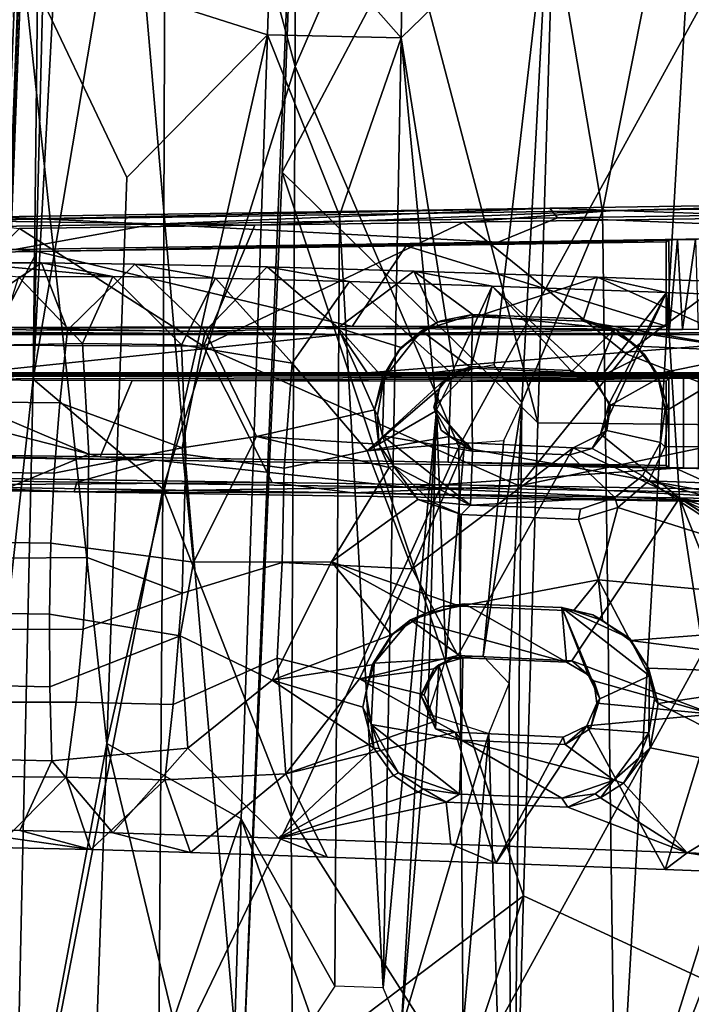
# Model space of a CAD drawing. Header units: millimetres. Extents: x -340 to 319, y -456 to 358.
# Tile 20 of 88: x -242 to -171, y -68 to 35. Entities that reach past the tile are written whole.
import ezdxf

# ---------------------------------------------------------------- set-up
doc = ezdxf.new("R2010")
doc.units = ezdxf.units.MM
doc.layers.add('Layer 01', color=7, linetype='Continuous', true_color=0x000000)

msp = doc.modelspace()

# ---------------------------------------------------------------- linework, layer by layer
at = {"layer": 'Layer 01'}
for points in [[(-238.061, 146.188, 450.223), (-241.882, 41.782, 448.369), (-245.604, -50.416, 462.064)], [(-248.192, -114.359, 466.107), (-238.171, 144.646, 450.591), (-218.765, -79.376, 468.345)], [(-246.589, -56.102, 491.058), (-238.171, 144.646, 450.591), (-248.192, -114.359, 466.107)], [(-238.171, 144.646, 450.591), (-246.589, -56.102, 491.058), (-239.152, 134.122, 478.11)], [(-218.765, -79.376, 468.345), (-238.171, 144.646, 450.591), (-212.163, 82.088, 458.7)], [(-240.678, -2.66, 490.619), (-226.684, 80.344, 490.347), (-233.151, 139.527, 482.22)], [(-240.678, -2.66, 490.619), (-233.151, 139.527, 482.22), (-237.135, 138.083, 479.407)], [(-239.152, 134.122, 478.11), (-240.678, -2.66, 490.619), (-237.135, 138.083, 479.407)], [(-240.678, -2.66, 490.619), (-239.152, 134.122, 478.11), (-246.589, -56.102, 491.058)], [(-200.816, 96.91, 432.541), (-201.976, 33.218, 436.208), (-215.591, 48.643, 438.28)], [(-201.976, 33.218, 436.208), (-200.816, 96.91, 432.541), (-186.435, 48.298, 433.636)], [(-213.072, 95.446, 492.051), (-226.684, 80.344, 490.347), (-213.13, 30.192, 496.676)], [(-193.494, 75.426, 493.925), (-213.072, 95.446, 492.051), (-213.13, 30.192, 496.676)], [(-218.765, -79.376, 468.345), (-212.163, 82.088, 458.7), (-214.491, 19.082, 462.506)], [(-201.17, 44.301, 460.404), (-214.491, 19.082, 462.506), (-212.163, 82.088, 458.7)], [(-226.684, 80.344, 490.347), (-240.678, -2.66, 490.619), (-227.049, -14.199, 497.554)], [(-213.13, 30.192, 496.676), (-226.684, 80.344, 490.347), (-227.049, -14.199, 497.554)], [(-195.905, -9.796, 499.044), (-158.547, 58.238, 491.921), (-193.494, 75.426, 493.925), (-213.13, 30.192, 496.676)], [(-170.228, 68.124, 432.078), (-180.786, 15.007, 435.25), (-186.435, 48.298, 433.636)], [(-179.362, -90.332, 441.339), (-180.786, 15.007, 435.25), (-170.228, 68.124, 432.078)], [(-179.362, -90.332, 441.339), (-170.228, 68.124, 432.078), (-158.394, -23.42, 437.429)], [(-187.588, -7.255, 461.326), (-201.17, 44.301, 460.404), (-185.562, 59.975, 458.101)], [(-185.562, 59.975, 458.101), (-156.573, 42.297, 454.808), (-157.449, -7.572, 456.402), (-187.588, -7.255, 461.326)], [(-158.547, 58.238, 491.921), (-195.905, -9.796, 499.044), (-161.702, -15.887, 496.135)], [(-216.036, 33.547, 439.177), (-241.882, 41.782, 448.369), (-215.591, 48.643, 438.28)], [(-201.976, 33.218, 436.208), (-216.036, 33.547, 439.177), (-215.591, 48.643, 438.28)], [(-186.435, 48.298, 433.636), (-192.169, -1.179, 436.861), (-196.36, -1.994, 437.273), (-201.976, 33.218, 436.208)], [(-192.169, -1.179, 436.861), (-186.435, 48.298, 433.636), (-189.281, -5.138, 436.817)], [(-186.435, 48.298, 433.636), (-180.786, 15.007, 435.25), (-189.281, -5.138, 436.817)], [(-214.491, 19.082, 462.506), (-201.17, 44.301, 460.404), (-187.588, -7.255, 461.326)], [(-232.948, -41.005, 448.219), (-248.31, -123.073, 458.14), (-241.882, 41.782, 448.369)], [(-248.31, -123.073, 458.14), (-245.604, -50.416, 462.064), (-241.882, 41.782, 448.369)], [(-241.882, 41.782, 448.369), (-230.819, 18.521, 444.646), (-232.948, -41.005, 448.219)], [(-216.036, 33.547, 439.177), (-230.819, 18.521, 444.646), (-241.882, 41.782, 448.369)], [(-230.819, 18.521, 444.646), (-216.036, 33.547, 439.177), (-232.948, -41.005, 448.219)], [(-232.948, -41.005, 448.219), (-216.036, 33.547, 439.177), (-218.797, -48.932, 444.099)], [(-208.956, -66.499, 442.74), (-218.797, -48.932, 444.099), (-216.036, 33.547, 439.177), (-208.454, 14.522, 438.371)], [(-201.976, 33.218, 436.208), (-208.454, 14.522, 438.371), (-216.036, 33.547, 439.177)], [(-203.862, -66.688, 441.922), (-208.454, 14.522, 438.371), (-201.976, 33.218, 436.208)], [(-198.232, -5.909, 437.791), (-203.862, -66.688, 441.922), (-201.976, 33.218, 436.208)], [(-201.976, 33.218, 436.208), (-196.36, -1.994, 437.273), (-198.232, -5.909, 437.791)], [(-213.13, 30.192, 496.676), (-227.049, -14.199, 497.554), (-213.527, -48.743, 501.5)], [(-195.905, -9.796, 499.044), (-213.13, 30.192, 496.676), (-213.527, -48.743, 501.5)], [(-218.765, -79.376, 468.345), (-214.491, 19.082, 462.506), (-189.105, -57.027, 463.954)], [(-214.491, 19.082, 462.506), (-187.588, -7.255, 461.326), (-189.105, -57.027, 463.954)], [(-100.887, 16.651, 144.588), (-179.502, 15.062, 147.152), (-120.203, 15.989, 160.789)], [(-179.502, 15.062, 147.152), (-100.887, 16.651, 144.588), (-144.867, 15.95, 135.258)], [(-186.339, 15.298, 125.898), (-144.867, 15.95, 135.258), (-143.841, 14.922, 134.454), (-185.523, 14.293, 125.02)], [(-179.502, 15.062, 147.152), (-144.867, 15.95, 135.258), (-186.339, 15.298, 125.898)], [(-179.502, 15.062, 147.152), (-158.832, 14.373, 153.061), (-120.203, 15.989, 160.789)], [(-249.399, 13.997, 129.469), (-186.339, 15.298, 125.898), (-244.461, 14.403, 111.756)], [(-249.399, 13.997, 129.469), (-179.502, 15.062, 147.152), (-186.339, 15.298, 125.898)], [(-249.399, 13.997, 129.469), (-217.368, 13.527, 138.735), (-179.502, 15.062, 147.152)], [(-228.018, 13.629, 114.811), (-244.461, 14.403, 111.756), (-186.339, 15.298, 125.898)], [(-186.339, 15.298, 125.898), (-185.523, 14.293, 125.02), (-228.018, 13.629, 114.811)], [(-179.502, 15.062, 147.152), (-217.368, 13.527, 138.735), (-195.405, 13.837, 144.254)], [(-203.862, -66.688, 441.922), (-208.956, -66.499, 442.74), (-208.454, 14.522, 438.371)], [(-158.832, 14.373, 153.061), (-179.502, 15.062, 147.152), (-195.405, 13.837, 144.254)], [(-180.786, 15.007, 435.25), (-179.362, -90.332, 441.339), (-190.351, -119.508, 443.441), (-189.281, -5.138, 436.817)], [(-143.841, 14.922, 134.454), (-141.26, 12.522, 135.112), (-185.523, 14.293, 125.02)], [(-228.018, 13.629, 114.811), (-268.926, 13.015, 104.343), (-244.461, 14.403, 111.756)], [(-228.018, 13.629, 114.811), (-242.629, 10.948, 111.189), (-268.926, 13.015, 104.343)], [(-217.368, 13.527, 138.735), (-249.399, 13.997, 129.469), (-242.134, 13.157, 132.302)], [(-242.629, 10.948, 111.189), (-228.018, 13.629, 114.811), (-191.761, 11.731, 123.593)], [(-222.766, 0.804, 137.476), (-217.368, 13.527, 138.735), (-242.134, 13.157, 132.302)], [(-228.018, 13.629, 114.811), (-185.523, 14.293, 125.02), (-191.761, 11.731, 123.593)], [(-178.292, -0.002, 148.525), (-195.405, 13.837, 144.254), (-222.766, 0.804, 137.476), (-189.535, -13.908, 145.724)], [(-222.766, 0.804, 137.476), (-195.405, 13.837, 144.254), (-217.368, 13.527, 138.735)], [(-195.405, 13.837, 144.254), (-178.292, -0.002, 148.525), (-158.832, 14.373, 153.061)], [(-191.761, 11.731, 123.593), (-185.523, 14.293, 125.02), (-141.26, 12.522, 135.112)], [(-141.091, -2.458, 157.241), (-158.832, 14.373, 153.061), (-178.292, -0.002, 148.525), (-158.891, -7.511, 153.094)], [(-242.134, 13.157, 132.302), (-254.195, 0.93, 129.187), (-222.766, 0.804, 137.476)], [(-141.26, 12.522, 135.112), (-172.873, 11.997, 129.535), (-191.761, 11.731, 123.593)], [(-141.26, 12.522, 135.112), (-170.988, 12.003, 129.889), (-172.873, 11.997, 129.535)], [(-191.761, 11.731, 123.593), (-240.274, 10.743, 125.599), (-242.629, 10.948, 111.189)], [(-191.761, 11.731, 123.593), (-172.873, 11.997, 129.535), (-240.274, 10.743, 125.599)], [(-173.792, 11.959, 130.753), (-240.274, 10.743, 125.599), (-172.873, 11.997, 129.535)], [(-173.792, 11.959, 130.753), (-201.434, 11.331, 135.591), (-240.274, 10.743, 125.599)], [(-174.086, 11.752, 142.242), (-201.434, 11.331, 135.591), (-173.792, 11.959, 130.753)], [(-174.088, 2.897, 142.331), (-201.434, 11.331, 135.591), (-174.086, 11.752, 142.242)], [(-173.792, 11.959, 130.753), (-173.723, 2.591, 130.282), (-174.088, 2.897, 142.331), (-174.086, 11.752, 142.242)], [(-173.723, 2.591, 130.282), (-173.792, 11.959, 130.753), (-172.873, 11.997, 129.535)], [(-172.351, 2.553, 129.408), (-173.723, 2.591, 130.282), (-172.873, 11.997, 129.535)], [(-172.873, 11.997, 129.535), (-170.988, 12.003, 129.889), (-172.351, 2.553, 129.408)], [(-170.711, 2.583, 130.948), (-172.351, 2.553, 129.408), (-170.988, 12.003, 129.889)], [(-240.274, 10.743, 125.599), (-265.418, 10.367, 118.823), (-242.629, 10.948, 111.189)], [(-244.435, 2.768, 124.555), (-265.418, 10.367, 118.823), (-240.274, 10.743, 125.599)], [(-240.274, 10.743, 125.599), (-207.127, 2.849, 134.239), (-244.435, 2.768, 124.555)], [(-240.274, 10.743, 125.599), (-201.434, 11.331, 135.591), (-207.127, 2.849, 134.239)], [(-174.088, 2.897, 142.331), (-207.127, 2.849, 134.239), (-201.434, 11.331, 135.591)], [(-232.301, 8.135, 443.118), (-247.992, 9.573, 428.244), (-254.718, 9.469, 430.942), (-242.228, 8.075, 446.885)], [(-247.992, 9.573, 428.244), (-239.799, 9.562, 426.025), (-250.179, 2.568, 427.916)], [(-237.064, 2.491, 424.632), (-250.179, 2.568, 427.916), (-239.799, 9.562, 426.025)], [(-247.992, 9.573, 428.244), (-232.301, 8.135, 443.118), (-239.799, 9.562, 426.025)], [(-237.064, 2.491, 424.632), (-239.799, 9.562, 426.025), (-230.008, 9.435, 424.237)], [(-221.517, 7.96, 441.031), (-230.008, 9.435, 424.237), (-239.799, 9.562, 426.025), (-232.301, 8.135, 443.118)], [(-230.008, 9.435, 424.237), (-222.609, 2.365, 422.552), (-237.064, 2.491, 424.632)], [(-230.008, 9.435, 424.237), (-216.055, 9.136, 422.581), (-222.609, 2.365, 422.552)], [(-216.055, 9.136, 422.581), (-230.008, 9.435, 424.237), (-221.517, 7.96, 441.031), (-207.421, 7.581, 439.535)], [(-216.055, 9.136, 422.581), (-208.589, 2.714, 421.421), (-222.609, 2.365, 422.552)], [(-216.055, 9.136, 422.581), (-200.644, 8.696, 421.489), (-208.589, 2.714, 421.421)], [(-216.055, 9.136, 422.581), (-207.421, 7.581, 439.535), (-192.394, 7.097, 438.594), (-200.644, 8.696, 421.489)], [(-198.127, 3.321, 420.925), (-201.971, 0.639, 420.95), (-208.589, 2.714, 421.421), (-200.644, 8.696, 421.489)], [(-200.644, 8.696, 421.489), (-181.299, 8.066, 420.679), (-194.095, 3.885, 420.779)], [(-198.127, 3.321, 420.925), (-200.644, 8.696, 421.489), (-194.095, 3.885, 420.779)], [(-181.299, 8.066, 420.679), (-200.644, 8.696, 421.489), (-192.394, 7.097, 438.594), (-174.04, 6.447, 437.989)], [(-244.555, 0.886, 450.563), (-235.487, 1.081, 445.478), (-242.228, 8.075, 446.885)], [(-242.228, 8.075, 446.885), (-235.487, 1.081, 445.478), (-232.301, 8.135, 443.118)], [(-232.301, 8.135, 443.118), (-235.487, 1.081, 445.478), (-225.074, 0.948, 442.743)], [(-225.074, 0.948, 442.743), (-221.517, 7.96, 441.031), (-232.301, 8.135, 443.118)], [(-221.517, 7.96, 441.031), (-225.074, 0.948, 442.743), (-213.421, -1.005, 441.178)], [(-207.421, 7.581, 439.535), (-221.517, 7.96, 441.031), (-213.421, -1.005, 441.178)], [(-196.67, -2.07, 439.71), (-207.421, 7.581, 439.535), (-213.421, -1.005, 441.178), (-205.536, -10.226, 441.197)], [(-207.421, 7.581, 439.535), (-196.67, -2.07, 439.71), (-192.394, 7.097, 438.594)], [(-194.095, 3.885, 420.779), (-181.299, 8.066, 420.679), (-182.859, 3.426, 420.383)], [(-182.859, 3.426, 420.383), (-181.299, 8.066, 420.679), (-163.779, 0.213, 419.781)], [(-150.747, 6.957, 420.098), (-163.779, 0.213, 419.781), (-181.299, 8.066, 420.679)], [(-151.296, 5.599, 437.572), (-150.747, 6.957, 420.098), (-181.299, 8.066, 420.679), (-174.04, 6.447, 437.989)], [(-196.67, -2.07, 439.71), (-194.595, -1.357, 439.545), (-192.394, 7.097, 438.594)], [(-194.595, -1.357, 439.545), (-184.126, -1.767, 439.006), (-192.394, 7.097, 438.594)], [(-174.04, 6.447, 437.989), (-192.394, 7.097, 438.594), (-181.392, -2.959, 438.967)], [(-181.392, -2.959, 438.967), (-192.394, 7.097, 438.594), (-184.126, -1.767, 439.006)], [(-181.392, -2.959, 438.967), (-180.115, -5.313, 439.077), (-174.04, 6.447, 437.989)], [(-172.69, -15.193, 439.432), (-174.04, 6.447, 437.989), (-181.002, -8.453, 439.345)], [(-174.04, 6.447, 437.989), (-180.115, -5.313, 439.077), (-181.002, -8.453, 439.345)], [(-155.351, -18.134, 439.106), (-151.296, 5.599, 437.572), (-174.04, 6.447, 437.989), (-172.69, -15.193, 439.432)], [(-198.127, 3.321, 420.925), (-199.845, 2.424, 430.725), (-201.971, 0.639, 420.95)], [(-197.793, 3.456, 427.396), (-194.45, 4.138, 430.61), (-199.845, 2.424, 430.725)], [(-194.56, -1.507, 430.959), (-199.845, 2.424, 430.725), (-194.45, 4.138, 430.61)], [(-199.845, 2.424, 430.725), (-198.127, 3.321, 420.925), (-197.793, 3.456, 427.396)], [(-194.45, 4.138, 430.61), (-197.793, 3.456, 427.396), (-198.127, 3.321, 420.925), (-194.095, 3.885, 420.779)], [(-179.491, 2.617, 430.669), (-184.121, -1.958, 430.946), (-194.56, -1.507, 430.959), (-194.45, 4.138, 430.61)], [(-194.095, 3.885, 420.779), (-182.859, 3.426, 420.383), (-183.048, 3.683, 430.606), (-194.45, 4.138, 430.61)], [(-194.45, 4.138, 430.61), (-183.048, 3.683, 430.606), (-179.491, 2.617, 430.669)], [(-179.491, 2.617, 430.669), (-183.048, 3.683, 430.606), (-182.859, 3.426, 420.383), (-180.206, 2.688, 420.271)], [(-163.779, 0.213, 419.781), (-180.206, 2.688, 420.271), (-182.859, 3.426, 420.383)], [(-208.258, 2.02, 102.176), (-247.082, 2.004, 94.69), (-296.991, 2.2, 93.441), (-292.501, 2.303, 98.118)], [(-208.258, 2.02, 102.176), (-292.501, 2.303, 98.118), (-267.251, 2.395, 106.103)], [(-208.258, 2.02, 102.176), (-267.251, 2.395, 106.103), (-265.713, 2.425, 107.564)], [(-208.258, 2.02, 102.176), (-265.713, 2.425, 107.564), (-244.435, 2.768, 124.555)], [(-237.064, 2.491, 424.632), (-237.902, -5.149, 424.299), (-251.221, -5.031, 427.576), (-250.179, 2.568, 427.916)], [(-244.435, 2.768, 124.555), (-207.127, 2.849, 134.239), (-175.311, 2.552, 128.523)], [(-244.435, 2.768, 124.555), (-175.311, 2.552, 128.523), (-208.258, 2.02, 102.176)], [(-237.902, -5.149, 424.299), (-237.064, 2.491, 424.632), (-222.609, 2.365, 422.552), (-225.02, -9.898, 422.37)], [(-222.609, 2.365, 422.552), (-217.191, -8.695, 421.571), (-225.02, -9.898, 422.37)], [(-217.191, -8.695, 421.571), (-222.609, 2.365, 422.552), (-208.589, 2.714, 421.421), (-204.766, -5.886, 420.842)], [(-204.766, -5.886, 420.842), (-208.589, 2.714, 421.421), (-203.918, -2.457, 420.907)], [(-201.971, 0.639, 420.95), (-203.918, -2.457, 420.907), (-208.589, 2.714, 421.421)], [(-208.258, 2.02, 102.176), (-175.311, 2.552, 128.523), (-80.255, 2.661, 149.536)], [(-154.935, 2.023, 111.739), (-208.258, 2.02, 102.176), (-80.255, 2.661, 149.536)], [(-175.311, 2.552, 128.523), (-207.127, 2.849, 134.239), (-174.088, 2.897, 142.331)], [(-202.326, 0.203, 427.437), (-199.845, 2.424, 430.725), (-203.77, -2.568, 431.023)], [(-194.56, -1.507, 430.959), (-203.77, -2.568, 431.023), (-199.845, 2.424, 430.725)], [(-202.326, 0.203, 427.437), (-201.971, 0.639, 420.95), (-199.845, 2.424, 430.725)], [(-181.681, -2.731, 430.989), (-184.121, -1.958, 430.946), (-179.491, 2.617, 430.669)], [(-176.378, -0.08, 430.819), (-181.681, -2.731, 430.989), (-179.491, 2.617, 430.669)], [(-177.212, 0.795, 420.086), (-179.491, 2.617, 430.669), (-180.206, 2.688, 420.271)], [(-180.206, 2.688, 420.271), (-163.779, 0.213, 419.781), (-177.212, 0.795, 420.086)], [(-179.491, 2.617, 430.669), (-177.212, 0.795, 420.086), (-176.378, -0.08, 430.819)], [(-174.088, 2.897, 142.331), (-173.723, 2.591, 130.282), (-175.311, 2.552, 128.523)], [(-172.351, 2.553, 129.408), (-80.255, 2.661, 149.536), (-175.311, 2.552, 128.523)], [(-172.351, 2.553, 129.408), (-175.311, 2.552, 128.523), (-173.723, 2.591, 130.282)], [(-170.711, 2.583, 130.948), (-80.255, 2.661, 149.536), (-172.351, 2.553, 129.408)], [(-247.09, -2.009, 94.702), (-247.082, 2.004, 94.69), (-208.258, 2.02, 102.176)], [(-205.535, -2.024, 102.678), (-247.09, -2.009, 94.702), (-208.258, 2.02, 102.176)], [(-235.487, 1.081, 445.478), (-244.555, 0.886, 450.563), (-243.816, -6.735, 451.685), (-234.833, -10.572, 447.015)], [(-225.074, 0.948, 442.743), (-235.487, 1.081, 445.478), (-234.833, -10.572, 447.015), (-224.62, -10.601, 444.081)], [(-205.535, -2.024, 102.678), (-208.258, 2.02, 102.176), (-154.935, 2.023, 111.739)], [(-156.16, -2.024, 111.484), (-205.535, -2.024, 102.678), (-154.935, 2.023, 111.739)], [(-254.195, 0.93, 129.187), (-248.7, -13.064, 130.581), (-215.534, -13.539, 139.211), (-222.766, 0.804, 137.476)], [(-213.421, -1.005, 441.178), (-225.074, 0.948, 442.743), (-224.62, -10.601, 444.081), (-214.27, -12.047, 442.415)], [(-189.535, -13.908, 145.724), (-222.766, 0.804, 137.476), (-215.534, -13.539, 139.211)], [(-203.918, -2.457, 420.907), (-201.971, 0.639, 420.95), (-202.326, 0.203, 427.437)], [(-203.77, -2.568, 431.023), (-203.918, -2.457, 420.907), (-202.326, 0.203, 427.437)], [(-176.378, -0.08, 430.819), (-177.212, 0.795, 420.086), (-175.033, -2.112, 419.913)], [(-175.033, -2.112, 419.913), (-177.212, 0.795, 420.086), (-163.779, 0.213, 419.781)], [(-173.832, -5.872, 419.75), (-175.033, -2.112, 419.913), (-163.779, 0.213, 419.781)], [(-155.003, -9.734, 419.439), (-174.206, -9.8, 419.755), (-173.832, -5.872, 419.75), (-163.779, 0.213, 419.781)], [(-214.27, -12.047, 442.415), (-205.536, -10.226, 441.197), (-213.421, -1.005, 441.178)], [(-158.891, -7.511, 153.094), (-178.292, -0.002, 148.525), (-189.535, -13.908, 145.724)], [(-176.378, -0.08, 430.819), (-174.94, -2.606, 430.963), (-179.926, -5.421, 431.141), (-181.681, -2.731, 430.989)], [(-176.378, -0.08, 430.819), (-175.033, -2.112, 419.913), (-174.94, -2.606, 430.963)], [(-82.116, -2.142, 129.192), (-297.972, -2.126, 90.152), (-247.09, -2.009, 94.702)], [(-82.116, -2.142, 129.192), (-247.09, -2.009, 94.702), (-205.535, -2.024, 102.678)], [(-197.968, -3.698, 439.981), (-196.67, -2.07, 439.71), (-205.536, -10.226, 441.197)], [(-156.16, -2.024, 111.484), (-82.116, -2.142, 129.192), (-205.535, -2.024, 102.678)], [(-203.933, -8.623, 431.379), (-203.77, -2.568, 431.023), (-194.56, -1.507, 430.959), (-194.447, -10.236, 431.452)], [(-194.56, -1.507, 430.959), (-198.522, -5.622, 433.434), (-194.447, -10.236, 431.452)], [(-197.745, -3.167, 433.25), (-198.522, -5.622, 433.434), (-194.56, -1.507, 430.959)], [(-197.968, -3.698, 439.981), (-197.745, -3.167, 433.25), (-196.67, -2.07, 439.71)], [(-197.745, -3.167, 433.25), (-194.56, -1.507, 430.959), (-196.67, -2.07, 439.71)], [(-194.56, -1.507, 430.959), (-194.595, -1.357, 439.545), (-196.67, -2.07, 439.71)], [(-184.121, -1.958, 430.946), (-184.126, -1.767, 439.006), (-194.595, -1.357, 439.545), (-194.56, -1.507, 430.959)], [(-184.126, -1.767, 439.006), (-184.121, -1.958, 430.946), (-181.392, -2.959, 438.967)], [(-181.681, -2.731, 430.989), (-181.392, -2.959, 438.967), (-184.121, -1.958, 430.946)], [(-297.972, -2.126, 90.152), (-82.116, -2.142, 129.192), (-296.37, -2.23, 94.434)], [(-292.542, -2.309, 98.154), (-296.37, -2.23, 94.434), (-82.116, -2.142, 129.192)], [(-267.251, -2.399, 106.104), (-292.542, -2.309, 98.154), (-82.116, -2.142, 129.192)], [(-82.116, -2.142, 129.192), (-265.713, -2.429, 107.564), (-267.251, -2.399, 106.104)], [(-82.116, -2.142, 129.192), (-265.416, -2.724, 118.901), (-265.713, -2.429, 107.564)], [(-233.629, -10.846, 127.37), (-265.418, -10.372, 118.823), (-265.416, -2.724, 118.901)], [(-265.416, -2.724, 118.901), (-82.116, -2.142, 129.192), (-230.291, -2.803, 128.276)], [(-265.416, -2.724, 118.901), (-230.291, -2.803, 128.276), (-233.629, -10.846, 127.37)], [(-246.589, -56.102, 491.058), (-242.727, -94.852, 496.851), (-240.678, -2.66, 490.619)], [(-227.049, -14.199, 497.554), (-240.678, -2.66, 490.619), (-242.727, -94.852, 496.851)], [(-233.629, -10.846, 127.37), (-230.291, -2.803, 128.276), (-196.757, -2.872, 136.83), (-197.036, -11.402, 136.66)], [(-82.116, -2.142, 129.192), (-172.251, -2.565, 129.465), (-230.291, -2.803, 128.276)], [(-172.251, -2.565, 129.465), (-196.757, -2.872, 136.83), (-230.291, -2.803, 128.276)], [(-204.766, -5.886, 420.842), (-203.918, -2.457, 420.907), (-203.77, -2.568, 431.023)], [(-203.77, -2.568, 431.023), (-204.473, -6.45, 428.192), (-204.766, -5.886, 420.842)], [(-203.77, -2.568, 431.023), (-203.933, -8.623, 431.379), (-204.473, -6.45, 428.192)], [(-196.757, -2.872, 136.83), (-174.088, -2.897, 142.331), (-174.086, -11.755, 142.242), (-197.036, -11.402, 136.66)], [(-173.789, -2.607, 130.925), (-196.757, -2.872, 136.83), (-172.251, -2.565, 129.465)], [(-174.088, -2.897, 142.331), (-196.757, -2.872, 136.83), (-173.789, -2.607, 130.925)], [(-181.392, -2.959, 438.967), (-181.681, -2.731, 430.989), (-179.926, -5.421, 431.141), (-180.115, -5.313, 439.077)], [(-174.94, -2.606, 430.963), (-174.204, -5.846, 431.15), (-179.926, -5.421, 431.141)], [(-174.94, -2.606, 430.963), (-175.033, -2.112, 419.913), (-173.832, -5.872, 419.75)], [(-174.204, -5.846, 431.15), (-174.94, -2.606, 430.963), (-173.832, -5.872, 419.75)], [(-173.789, -11.959, 130.925), (-174.086, -11.755, 142.242), (-174.088, -2.897, 142.331), (-173.789, -2.607, 130.925)], [(-172.251, -2.565, 129.465), (-172.251, -12.015, 129.465), (-173.789, -11.959, 130.925), (-173.789, -2.607, 130.925)], [(-172.251, -2.565, 129.465), (-82.116, -2.142, 129.192), (-170.713, -2.595, 130.925)], [(-172.251, -12.015, 129.465), (-172.251, -2.565, 129.465), (-170.713, -2.595, 130.925), (-170.713, -12.019, 130.925)], [(-205.536, -10.226, 441.197), (-198.337, -6.037, 440.211), (-197.968, -3.698, 439.981)], [(-197.745, -3.167, 433.25), (-197.968, -3.698, 439.981), (-198.522, -5.622, 433.434)], [(-198.522, -5.622, 433.434), (-197.968, -3.698, 439.981), (-198.337, -6.037, 440.211)], [(-237.902, -5.149, 424.299), (-238.478, -12.564, 424.307), (-251.906, -12.407, 427.581), (-251.221, -5.031, 427.576)], [(-237.902, -5.149, 424.299), (-225.02, -9.898, 422.37), (-238.478, -12.564, 424.307)], [(-189.281, -5.138, 436.817), (-190.602, -34.697, 438.623), (-193.326, -31.82, 438.687)], [(-189.281, -5.138, 436.817), (-193.326, -31.82, 438.687), (-191.174, -9.113, 437.221)], [(-190.602, -34.697, 438.623), (-189.281, -5.138, 436.817), (-190.351, -119.508, 443.441)], [(-217.191, -8.695, 421.571), (-204.766, -5.886, 420.842), (-204.318, -9.521, 420.79)], [(-198.337, -6.037, 440.211), (-205.536, -10.226, 441.197), (-196.844, -8.689, 440.285)], [(-204.473, -6.45, 428.192), (-204.318, -9.521, 420.79), (-204.766, -5.886, 420.842)], [(-201.95, -71.125, 441.889), (-203.862, -66.688, 441.922), (-198.232, -5.909, 437.791)], [(-201.95, -71.125, 441.889), (-198.232, -5.909, 437.791), (-199.176, -37.876, 439.678)], [(-199.176, -37.876, 439.678), (-198.232, -5.909, 437.791), (-197.27, -32.065, 439.126)], [(-198.522, -5.622, 433.434), (-198.337, -6.037, 440.211), (-197.769, -8.053, 436.17)], [(-198.522, -5.622, 433.434), (-197.769, -8.053, 436.17), (-194.447, -10.236, 431.452)], [(-196.844, -8.689, 440.285), (-197.769, -8.053, 436.17), (-198.337, -6.037, 440.211)], [(-197.27, -32.065, 439.126), (-198.232, -5.909, 437.791), (-195.319, -9.451, 437.644)], [(-180.341, -8.067, 431.296), (-181.002, -8.453, 439.345), (-180.115, -5.313, 439.077)], [(-180.341, -8.067, 431.296), (-180.115, -5.313, 439.077), (-179.926, -5.421, 431.141)], [(-174.68, -9.327, 431.354), (-180.341, -8.067, 431.296), (-179.926, -5.421, 431.141), (-174.204, -5.846, 431.15)], [(-174.206, -9.8, 419.755), (-174.68, -9.327, 431.354), (-174.204, -5.846, 431.15), (-173.832, -5.872, 419.75)], [(-243.508, -14.16, 452.503), (-234.833, -10.572, 447.015), (-243.816, -6.735, 451.685)], [(-203.933, -8.623, 431.379), (-204.318, -9.521, 420.79), (-204.473, -6.45, 428.192)], [(-194.447, -10.236, 431.452), (-197.769, -8.053, 436.17), (-196.844, -8.689, 440.285)], [(-189.535, -13.908, 145.724), (-147.327, -14.59, 155.682), (-158.891, -7.511, 153.094)], [(-187.588, -7.255, 461.326), (-157.449, -7.572, 456.402), (-159.71, -70.612, 459.31), (-189.105, -57.027, 463.954)], [(-181.866, -9.977, 431.411), (-180.341, -8.067, 431.296), (-174.68, -9.327, 431.354), (-176.588, -12.841, 431.563)], [(-181.866, -9.977, 431.411), (-181.002, -8.453, 439.345), (-180.341, -8.067, 431.296)], [(-217.191, -8.695, 421.571), (-223.836, -21.907, 422.643), (-225.02, -9.898, 422.37)], [(-209.286, -21.897, 421.459), (-223.836, -21.907, 422.643), (-217.191, -8.695, 421.571), (-203.223, -11.951, 420.73)], [(-217.191, -8.695, 421.571), (-204.318, -9.521, 420.79), (-203.223, -11.951, 420.73)], [(-196.844, -8.689, 440.285), (-205.536, -10.226, 441.197), (-195.069, -9.386, 440.241)], [(-202.77, -11.785, 428.462), (-204.318, -9.521, 420.79), (-203.933, -8.623, 431.379)], [(-203.933, -8.623, 431.379), (-194.665, -15.915, 431.784), (-202.77, -11.785, 428.462)], [(-203.933, -8.623, 431.379), (-194.447, -10.236, 431.452), (-194.665, -15.915, 431.784)], [(-191.174, -9.113, 437.221), (-193.326, -31.82, 438.687), (-197.27, -32.065, 439.126), (-195.319, -9.451, 437.644)], [(-195.069, -9.386, 440.241), (-194.447, -10.236, 431.452), (-196.844, -8.689, 440.285)], [(-181.002, -8.453, 439.345), (-181.866, -9.977, 431.411), (-183.876, -9.887, 439.585)], [(-183.876, -9.887, 439.585), (-172.69, -15.193, 439.432), (-181.002, -8.453, 439.345)], [(-225.02, -9.898, 422.37), (-223.836, -21.907, 422.643), (-238.833, -19.912, 424.622), (-238.478, -12.564, 424.307)], [(-214.491, -21.953, 443.09), (-200.801, -22.62, 441.571), (-205.536, -10.226, 441.197), (-214.27, -12.047, 442.415)], [(-195.905, -9.796, 499.044), (-213.527, -48.743, 501.5), (-195.414, -77.234, 502.326)], [(-200.801, -22.62, 441.571), (-195.069, -9.386, 440.241), (-205.536, -10.226, 441.197)], [(-202.77, -11.785, 428.462), (-203.223, -11.951, 420.73), (-204.318, -9.521, 420.79)], [(-200.801, -22.62, 441.571), (-183.876, -9.887, 439.585), (-195.069, -9.386, 440.241)], [(-200.801, -22.62, 441.571), (-195.994, -31.751, 441.603), (-183.876, -9.887, 439.585)], [(-172.69, -15.193, 439.432), (-183.876, -9.887, 439.585), (-195.994, -31.751, 441.603), (-184.014, -32.288, 440.904)], [(-195.414, -77.234, 502.326), (-161.702, -15.887, 496.135), (-195.905, -9.796, 499.044)], [(-184.225, -10.631, 431.452), (-194.447, -10.236, 431.452), (-195.069, -9.386, 440.241), (-183.876, -9.887, 439.585)], [(-179.499, -15.114, 431.703), (-194.665, -15.915, 431.784), (-194.447, -10.236, 431.452), (-184.225, -10.631, 431.452)], [(-181.866, -9.977, 431.411), (-184.225, -10.631, 431.452), (-183.876, -9.887, 439.585)], [(-176.588, -12.841, 431.563), (-179.499, -15.114, 431.703), (-184.225, -10.631, 431.452), (-181.866, -9.977, 431.411)], [(-174.68, -9.327, 431.354), (-174.206, -9.8, 419.755), (-175.919, -13.355, 419.822), (-176.588, -12.841, 431.563)], [(-155.003, -9.734, 419.439), (-159.412, -13.963, 419.563), (-175.919, -13.355, 419.822), (-174.206, -9.8, 419.755)], [(-276.765, -12.887, 102.289), (-264.859, -10.617, 105.419), (-227.822, -11.178, 114.91), (-236.102, -13.52, 112.773)], [(-227.822, -11.178, 114.91), (-265.713, -10.562, 107.564), (-265.418, -10.372, 118.823)], [(-227.822, -11.178, 114.91), (-264.859, -10.617, 105.419), (-265.713, -10.562, 107.564)], [(-227.822, -11.178, 114.91), (-265.418, -10.372, 118.823), (-233.629, -10.846, 127.37)], [(-234.833, -10.572, 447.015), (-243.508, -14.16, 452.503), (-243.6, -21.516, 453.051), (-235.007, -21.445, 447.873)], [(-227.822, -11.178, 114.91), (-201.525, -14.049, 121.232), (-236.102, -13.52, 112.773)], [(-224.62, -10.601, 444.081), (-234.833, -10.572, 447.015), (-235.007, -21.445, 447.873), (-225.021, -25.176, 445.131)], [(-233.629, -10.846, 127.37), (-197.036, -11.402, 136.66), (-173.099, -12.024, 127.945), (-227.822, -11.178, 114.91)], [(-173.099, -12.024, 127.945), (-201.525, -14.049, 121.232), (-227.822, -11.178, 114.91)], [(-214.27, -12.047, 442.415), (-224.62, -10.601, 444.081), (-225.021, -25.176, 445.131), (-214.491, -21.953, 443.09)], [(-238.478, -12.564, 424.307), (-238.833, -19.912, 424.622), (-252.287, -19.717, 427.895), (-251.906, -12.407, 427.581)], [(-209.286, -21.897, 421.459), (-203.223, -11.951, 420.73), (-200.226, -15.32, 420.694)], [(-202.77, -11.785, 428.462), (-200.226, -15.32, 420.694), (-203.223, -11.951, 420.73)], [(-202.77, -11.785, 428.462), (-198.862, -15.551, 425.712), (-200.226, -15.32, 420.694)], [(-202.77, -11.785, 428.462), (-194.665, -15.915, 431.784), (-198.862, -15.551, 425.712)], [(-173.099, -12.024, 127.945), (-167.453, -14.58, 129.183), (-201.525, -14.049, 121.232)], [(-197.036, -11.402, 136.66), (-173.789, -11.959, 130.925), (-173.099, -12.024, 127.945)], [(-173.789, -11.959, 130.925), (-197.036, -11.402, 136.66), (-174.086, -11.755, 142.242)], [(-173.099, -12.024, 127.945), (-173.789, -11.959, 130.925), (-172.251, -12.015, 129.465)], [(-172.251, -12.015, 129.465), (-170.713, -12.019, 130.925), (-173.099, -12.024, 127.945)], [(-173.099, -12.024, 127.945), (-170.713, -12.019, 130.925), (-130.791, -12.691, 137.336)], [(-130.791, -12.691, 137.336), (-167.453, -14.58, 129.183), (-173.099, -12.024, 127.945)], [(-281.135, -13.854, 102.145), (-276.765, -12.887, 102.289), (-236.382, -14.53, 113.795)], [(-236.382, -14.53, 113.795), (-276.765, -12.887, 102.289), (-236.102, -13.52, 112.773)], [(-258.426, -13.867, 127.018), (-215.534, -13.539, 139.211), (-248.7, -13.064, 130.581)], [(-179.158, -16.167, 419.987), (-179.499, -15.114, 431.703), (-176.588, -12.841, 431.563), (-175.919, -13.355, 419.822)], [(-164.814, -20.678, 419.869), (-179.158, -16.167, 419.987), (-175.919, -13.355, 419.822)], [(-175.919, -13.355, 419.822), (-159.412, -13.963, 419.563), (-163.007, -16.833, 419.707)], [(-163.007, -16.833, 419.707), (-164.814, -20.678, 419.869), (-175.919, -13.355, 419.822)], [(-236.382, -14.53, 113.795), (-258.426, -13.867, 127.018), (-281.135, -13.854, 102.145)], [(-258.426, -13.867, 127.018), (-207.038, -14.643, 140.341), (-215.534, -13.539, 139.211)], [(-207.038, -14.643, 140.341), (-258.426, -13.867, 127.018), (-236.382, -14.53, 113.795)], [(-227.049, -14.199, 497.554), (-242.727, -94.852, 496.851), (-227.489, -77.697, 501.527)], [(-201.525, -14.049, 121.232), (-236.382, -14.53, 113.795), (-236.102, -13.52, 112.773)], [(-167.993, -15.587, 130.186), (-236.382, -14.53, 113.795), (-201.525, -14.049, 121.232)], [(-213.527, -48.743, 501.5), (-227.049, -14.199, 497.554), (-227.489, -77.697, 501.527)], [(-215.534, -13.539, 139.211), (-207.038, -14.643, 140.341), (-189.535, -13.908, 145.724)], [(-162.268, -15.332, 151.233), (-189.535, -13.908, 145.724), (-207.038, -14.643, 140.341)], [(-167.453, -14.58, 129.183), (-167.993, -15.587, 130.186), (-201.525, -14.049, 121.232)], [(-147.327, -14.59, 155.682), (-189.535, -13.908, 145.724), (-162.268, -15.332, 151.233)], [(-236.382, -14.53, 113.795), (-167.993, -15.587, 130.186), (-207.038, -14.643, 140.341)], [(-195.644, -16.912, 420.535), (-195.805, -26.551, 421.115), (-209.286, -21.897, 421.459), (-200.226, -15.32, 420.694)], [(-162.268, -15.332, 151.233), (-207.038, -14.643, 140.341), (-167.993, -15.587, 130.186)], [(-198.862, -15.551, 425.712), (-195.644, -16.912, 420.535), (-200.226, -15.32, 420.694)], [(-179.499, -15.114, 431.703), (-183.089, -16.339, 431.762), (-194.665, -15.915, 431.784)], [(-184.014, -32.288, 440.904), (-169.182, -37.922, 440.56), (-172.69, -15.193, 439.432)], [(-183.089, -16.339, 431.762), (-179.499, -15.114, 431.703), (-179.158, -16.167, 419.987), (-183.306, -17.428, 420.143)], [(-172.69, -15.193, 439.432), (-156.877, -54.909, 441.167), (-155.468, -26.273, 439.559)], [(-169.182, -37.922, 440.56), (-156.877, -54.909, 441.167), (-172.69, -15.193, 439.432)], [(-157.855, -19.795, 439.244), (-155.351, -18.134, 439.106), (-172.69, -15.193, 439.432)], [(-172.69, -15.193, 439.432), (-158.722, -21.97, 439.391), (-157.855, -19.795, 439.244)], [(-158.136, -24.352, 439.511), (-158.722, -21.97, 439.391), (-172.69, -15.193, 439.432)], [(-158.136, -24.352, 439.511), (-172.69, -15.193, 439.432), (-155.468, -26.273, 439.559)], [(-198.862, -15.551, 425.712), (-194.665, -15.915, 431.784), (-195.644, -16.912, 420.535)], [(-183.306, -17.428, 420.143), (-195.644, -16.912, 420.535), (-194.665, -15.915, 431.784), (-183.089, -16.339, 431.762)], [(-161.702, -15.887, 496.135), (-195.414, -77.234, 502.326), (-162.209, -90.639, 499.476)], [(-181.218, -23.787, 420.412), (-183.306, -17.428, 420.143), (-179.158, -16.167, 419.987)], [(-181.218, -23.787, 420.412), (-179.158, -16.167, 419.987), (-164.814, -20.678, 419.869), (-165.009, -25.277, 420.19)], [(-181.218, -23.787, 420.412), (-195.805, -26.551, 421.115), (-195.644, -16.912, 420.535), (-183.306, -17.428, 420.143)], [(-238.833, -19.912, 424.622), (-238.989, -27.394, 425.241), (-252.394, -27.165, 428.515), (-252.287, -19.717, 427.895)], [(-238.989, -27.394, 425.241), (-238.833, -19.912, 424.622), (-223.836, -21.907, 422.643), (-225.23, -29.656, 423.516)], [(150.574, -20.344, 437.249), (-74.704, -146.791, 444.636), (-179.362, -90.332, 441.339)], [(-179.362, -90.332, 441.339), (-150.609, -24.858, 437.513), (150.574, -20.344, 437.249)], [(-235.007, -21.445, 447.873), (-243.6, -21.516, 453.051), (-244.09, -28.996, 453.352), (-235.443, -28.971, 448.188)], [(-235.443, -28.971, 448.188), (-225.021, -25.176, 445.131), (-235.007, -21.445, 447.873)], [(-225.021, -25.176, 445.131), (-225.972, -36.904, 445.433), (-215.015, -32.03, 443.564), (-214.491, -21.953, 443.09)], [(-223.836, -21.907, 422.643), (-209.286, -21.897, 421.459), (-215.547, -34.342, 423.096), (-225.23, -29.656, 423.516)], [(-209.286, -21.897, 421.459), (-202.973, -29.548, 421.766), (-215.547, -34.342, 423.096)], [(-206.346, -34.193, 442.573), (-200.801, -22.62, 441.571), (-214.491, -21.953, 443.09), (-215.015, -32.03, 443.564)], [(-199.459, -27.309, 421.406), (-202.973, -29.548, 421.766), (-209.286, -21.897, 421.459)], [(-199.459, -27.309, 421.406), (-209.286, -21.897, 421.459), (-195.805, -26.551, 421.115)], [(-206.346, -34.193, 442.573), (-195.994, -31.751, 441.603), (-200.801, -22.62, 441.571)], [(-195.805, -26.551, 421.115), (-181.218, -23.787, 420.412), (-183.843, -27.039, 420.762)], [(-183.843, -27.039, 420.762), (-181.218, -23.787, 420.412), (-180.781, -28.044, 420.775)], [(-181.218, -23.787, 420.412), (-165.009, -25.277, 420.19), (-163.49, -29.064, 420.484), (-177.887, -30.145, 420.877)], [(-180.781, -28.044, 420.775), (-181.218, -23.787, 420.412), (-177.887, -30.145, 420.877)], [(-154.722, -26.741, 437.623), (-179.362, -90.332, 441.339), (-158.394, -23.42, 437.429)], [(-225.021, -25.176, 445.131), (-235.443, -28.971, 448.188), (-236.183, -36.657, 448.279), (-225.972, -36.904, 445.433)], [(-154.722, -26.741, 437.623), (-150.609, -24.858, 437.513), (-179.362, -90.332, 441.339)], [(-195.293, -26.309, 432.391), (-200.971, -27.981, 432.502), (-197.616, -26.571, 430.019)], [(-195.293, -26.309, 432.391), (-184.552, -32.425, 432.724), (-200.971, -27.981, 432.502)], [(-197.616, -26.571, 430.019), (-200.971, -27.981, 432.502), (-199.459, -27.309, 421.406)], [(-195.805, -26.551, 421.115), (-197.616, -26.571, 430.019), (-199.459, -27.309, 421.406)], [(-195.805, -26.551, 421.115), (-195.293, -26.309, 432.391), (-197.616, -26.571, 430.019)], [(-185.07, -26.702, 432.391), (-195.293, -26.309, 432.391), (-195.805, -26.551, 421.115), (-183.843, -27.039, 420.762)], [(-184.552, -32.425, 432.724), (-195.293, -26.309, 432.391), (-185.07, -26.702, 432.391)], [(-181.806, -27.477, 427.02), (-185.07, -26.702, 432.391), (-183.843, -27.039, 420.762)], [(-181.806, -27.477, 427.02), (-177.926, -29.902, 426.486), (-185.07, -26.702, 432.391)], [(-175.843, -33.859, 432.785), (-185.07, -26.702, 432.391), (-177.926, -29.902, 426.486)], [(-181.052, -36.283, 432.943), (-182.304, -33.761, 432.802), (-185.07, -26.702, 432.391)], [(-182.304, -33.761, 432.802), (-184.552, -32.425, 432.724), (-185.07, -26.702, 432.391)], [(-175.843, -33.859, 432.785), (-181.052, -36.283, 432.943), (-185.07, -26.702, 432.391)], [(-238.989, -27.394, 425.241), (-238.952, -35.027, 426.163), (-252.231, -34.768, 429.442), (-252.394, -27.165, 428.515)], [(-238.989, -27.394, 425.241), (-225.23, -29.656, 423.516), (-238.952, -35.027, 426.163)], [(-199.459, -27.309, 421.406), (-200.971, -27.981, 432.502), (-202.973, -29.548, 421.766)], [(-181.806, -27.477, 427.02), (-183.843, -27.039, 420.762), (-180.781, -28.044, 420.775)], [(-177.926, -29.902, 426.486), (-181.806, -27.477, 427.02), (-180.781, -28.044, 420.775), (-177.887, -30.145, 420.877)], [(-235.443, -28.971, 448.188), (-244.09, -28.996, 453.352), (-244.989, -36.633, 453.407), (-236.183, -36.657, 448.279)], [(-200.971, -27.981, 432.502), (-204.796, -32.553, 432.772), (-202.902, -29.579, 429.666)], [(-204.796, -32.553, 432.772), (-200.971, -27.981, 432.502), (-195.466, -31.985, 432.723)], [(-202.973, -29.548, 421.766), (-200.971, -27.981, 432.502), (-202.902, -29.579, 429.666)], [(-184.552, -32.425, 432.724), (-195.466, -31.985, 432.723), (-200.971, -27.981, 432.502)], [(-224.409, -41.481, 425.006), (-238.727, -42.826, 427.388), (-238.952, -35.027, 426.163), (-225.23, -29.656, 423.516)], [(-224.409, -41.481, 425.006), (-225.23, -29.656, 423.516), (-215.547, -34.342, 423.096)], [(-202.973, -29.548, 421.766), (-205.016, -32.733, 422.243), (-215.547, -34.342, 423.096)], [(-202.973, -29.548, 421.766), (-202.902, -29.579, 429.666), (-204.796, -32.553, 432.772), (-205.016, -32.733, 422.243)], [(-175.953, -33.065, 421.146), (-177.926, -29.902, 426.486), (-177.887, -30.145, 420.877)], [(-177.926, -29.902, 426.486), (-175.953, -33.065, 421.146), (-175.843, -33.859, 432.785)], [(-160.049, -32.449, 420.758), (-177.887, -30.145, 420.877), (-163.49, -29.064, 420.484)], [(-154.984, -33.789, 420.775), (-175.953, -33.065, 421.146), (-177.887, -30.145, 420.877), (-160.049, -32.449, 420.758)], [(-225.972, -36.904, 445.433), (-226.825, -44.804, 445.418), (-214.108, -44.168, 443.526), (-215.015, -32.03, 443.564)], [(-214.108, -44.168, 443.526), (-206.346, -34.193, 442.573), (-215.015, -32.03, 443.564)], [(-195.994, -31.751, 441.603), (-206.346, -34.193, 442.573), (-198.541, -33.136, 441.858)], [(-205.111, -39.01, 433.154), (-204.796, -32.553, 432.772), (-195.466, -31.985, 432.723), (-195.616, -40.659, 433.229)], [(-198.015, -32.706, 434.714), (-195.994, -31.751, 441.603), (-198.541, -33.136, 441.858)], [(-195.994, -31.751, 441.603), (-198.015, -32.706, 434.714), (-195.466, -31.985, 432.723)], [(-195.616, -40.659, 433.229), (-195.466, -31.985, 432.723), (-198.015, -32.706, 434.714)], [(-184.552, -32.425, 432.724), (-184.014, -32.288, 440.904), (-195.994, -31.751, 441.603), (-195.466, -31.985, 432.723)], [(-205.998, -37.173, 422.866), (-215.547, -34.342, 423.096), (-205.016, -32.733, 422.243)], [(-206.346, -34.193, 442.573), (-199.563, -35.886, 442.035), (-198.541, -33.136, 441.858)], [(-205.016, -32.733, 422.243), (-205.689, -35.67, 429.139), (-205.998, -37.173, 422.866)], [(-205.016, -32.733, 422.243), (-204.796, -32.553, 432.772), (-205.689, -35.67, 429.139)], [(-205.111, -39.01, 433.154), (-205.689, -35.67, 429.139), (-204.796, -32.553, 432.772)], [(-198.541, -33.136, 441.858), (-199.881, -35.921, 438.1), (-198.015, -32.706, 434.714)], [(-198.015, -32.706, 434.714), (-199.881, -35.921, 438.1), (-198.342, -39.466, 435.211)], [(-199.563, -35.886, 442.035), (-199.881, -35.921, 438.1), (-198.541, -33.136, 441.858)], [(-198.015, -32.706, 434.714), (-198.342, -39.466, 435.211), (-195.616, -40.659, 433.229)], [(-182.304, -33.761, 432.802), (-184.014, -32.288, 440.904), (-184.552, -32.425, 432.724)], [(-182.304, -33.761, 432.802), (-181.699, -34.4, 440.878), (-184.014, -32.288, 440.904)], [(-181.699, -34.4, 440.878), (-169.182, -37.922, 440.56), (-184.014, -32.288, 440.904)], [(-174.934, -36.782, 421.556), (-175.843, -33.859, 432.785), (-175.953, -33.065, 421.146)], [(-175.953, -33.065, 421.146), (-154.984, -33.789, 420.775), (-174.934, -36.782, 421.556)], [(-181.052, -36.283, 432.943), (-181.699, -34.4, 440.878), (-182.304, -33.761, 432.802)], [(-181.052, -36.283, 432.943), (-175.843, -33.859, 432.785), (-175.899, -39.885, 433.136), (-182.058, -39.411, 433.15)], [(-175.304, -36.326, 429.921), (-175.899, -39.885, 433.136), (-175.843, -33.859, 432.785)], [(-175.304, -36.326, 429.921), (-175.843, -33.859, 432.785), (-174.934, -36.782, 421.556)], [(-159.139, -44.766, 422.307), (-174.934, -36.782, 421.556), (-154.984, -33.789, 420.775)], [(-238.952, -35.027, 426.163), (-238.727, -42.826, 427.388), (-251.806, -42.543, 430.674), (-252.231, -34.768, 429.442)], [(-214.874, -50.937, 425.75), (-224.409, -41.481, 425.006), (-215.547, -34.342, 423.096), (-204.85, -41.467, 423.41)], [(-215.547, -34.342, 423.096), (-205.998, -37.173, 422.866), (-204.85, -41.467, 423.41)], [(-198.406, -38.638, 442.039), (-206.346, -34.193, 442.573), (-214.108, -44.168, 443.526)], [(-198.406, -38.638, 442.039), (-199.563, -35.886, 442.035), (-206.346, -34.193, 442.573)], [(-192.727, -39.945, 439.068), (-190.602, -34.697, 438.623), (-190.351, -119.508, 443.441)], [(-181.699, -34.4, 440.878), (-181.052, -36.283, 432.943), (-181.364, -36.744, 440.975)], [(-181.364, -36.744, 440.975), (-169.182, -37.922, 440.56), (-181.699, -34.4, 440.878)], [(-205.111, -39.01, 433.154), (-205.998, -37.173, 422.866), (-205.689, -35.67, 429.139)], [(-198.406, -38.638, 442.039), (-199.881, -35.921, 438.1), (-199.563, -35.886, 442.035)], [(-199.881, -35.921, 438.1), (-198.406, -38.638, 442.039), (-198.342, -39.466, 435.211)], [(-236.183, -36.657, 448.279), (-244.989, -36.633, 453.407), (-246.305, -44.459, 453.217), (-237.236, -44.534, 448.146)], [(-225.972, -36.904, 445.433), (-236.183, -36.657, 448.279), (-237.236, -44.534, 448.146), (-226.825, -44.804, 445.418)], [(-205.111, -39.01, 433.154), (-204.85, -41.467, 423.41), (-205.998, -37.173, 422.866)], [(-181.364, -36.744, 440.975), (-182.058, -39.411, 433.15), (-182.416, -39.138, 441.127)], [(-169.182, -37.922, 440.56), (-181.364, -36.744, 440.975), (-182.416, -39.138, 441.127)], [(-182.058, -39.411, 433.15), (-181.364, -36.744, 440.975), (-181.052, -36.283, 432.943)], [(-175.899, -39.885, 433.136), (-175.304, -36.326, 429.921), (-174.934, -36.782, 421.556), (-175.777, -41.452, 422.214)], [(-159.139, -44.766, 422.307), (-175.777, -41.452, 422.214), (-174.934, -36.782, 421.556)], [(-192.727, -39.945, 439.068), (-201.95, -71.125, 441.889), (-199.176, -37.876, 439.678)], [(-169.182, -37.922, 440.56), (-182.416, -39.138, 441.127), (-174.181, -54.247, 441.479)], [(-169.182, -37.922, 440.56), (-174.181, -54.247, 441.479), (-156.877, -54.909, 441.167)], [(-196.271, -39.818, 441.941), (-198.406, -38.638, 442.039), (-214.108, -44.168, 443.526)], [(-204.294, -41.51, 430.49), (-204.85, -41.467, 423.41), (-205.111, -39.01, 433.154)], [(-202.248, -44.074, 430.583), (-205.111, -39.01, 433.154), (-195.834, -46.339, 433.561)], [(-205.111, -39.01, 433.154), (-202.248, -44.074, 430.583), (-204.294, -41.51, 430.49)], [(-205.111, -39.01, 433.154), (-195.616, -40.659, 433.229), (-195.834, -46.339, 433.561)], [(-198.342, -39.466, 435.211), (-198.406, -38.638, 442.039), (-196.271, -39.818, 441.941)], [(-192.011, -53.577, 442.028), (-174.181, -54.247, 441.479), (-182.416, -39.138, 441.127)], [(-182.416, -39.138, 441.127), (-184.925, -40.315, 441.307), (-192.011, -53.577, 442.028)], [(-182.416, -39.138, 441.127), (-184.723, -41.083, 433.231), (-184.925, -40.315, 441.307)], [(-184.723, -41.083, 433.231), (-182.416, -39.138, 441.127), (-182.058, -39.411, 433.15)], [(-196.271, -39.818, 441.941), (-214.108, -44.168, 443.526), (-209.747, -52.934, 443.093), (-192.011, -53.577, 442.028)], [(-201.95, -71.125, 441.889), (-192.727, -39.945, 439.068), (-198.201, -102.338, 443.157)], [(-195.616, -40.659, 433.229), (-198.342, -39.466, 435.211), (-196.271, -39.818, 441.941)], [(-192.727, -39.945, 439.068), (-190.351, -119.508, 443.441), (-198.201, -102.338, 443.157)], [(-184.723, -41.083, 433.231), (-195.616, -40.659, 433.229), (-196.271, -39.818, 441.941), (-184.925, -40.315, 441.307)], [(-192.011, -53.577, 442.028), (-184.925, -40.315, 441.307), (-196.271, -39.818, 441.941)], [(-184.723, -41.083, 433.231), (-182.058, -39.411, 433.15), (-175.899, -39.885, 433.136), (-179.583, -44.843, 433.434)], [(-176.944, -42.531, 429.981), (-179.583, -44.843, 433.434), (-175.899, -39.885, 433.136)], [(-175.899, -39.885, 433.136), (-175.777, -41.452, 422.214), (-176.944, -42.531, 429.981)], [(-248.31, -123.073, 458.14), (-232.948, -41.005, 448.219), (-235.131, -102.777, 451.826)], [(-225.926, -70.102, 447.138), (-235.131, -102.777, 451.826), (-232.948, -41.005, 448.219)], [(-225.926, -70.102, 447.138), (-232.948, -41.005, 448.219), (-218.797, -48.932, 444.099)], [(-185.067, -46.757, 433.556), (-195.834, -46.339, 433.561), (-195.616, -40.659, 433.229)], [(-195.616, -40.659, 433.229), (-179.583, -44.843, 433.434), (-185.067, -46.757, 433.556)], [(-179.583, -44.843, 433.434), (-195.616, -40.659, 433.229), (-184.723, -41.083, 433.231)], [(-224.409, -41.481, 425.006), (-232.302, -50.393, 427.775), (-238.727, -42.826, 427.388)], [(-214.874, -50.937, 425.75), (-232.302, -50.393, 427.775), (-224.409, -41.481, 425.006)], [(-204.85, -41.467, 423.41), (-202.758, -44.36, 423.767), (-214.874, -50.937, 425.75)], [(-204.294, -41.51, 430.49), (-202.248, -44.074, 430.583), (-202.758, -44.36, 423.767), (-204.85, -41.467, 423.41)], [(-178.572, -45.179, 422.837), (-176.944, -42.531, 429.981), (-175.777, -41.452, 422.214)], [(-178.572, -45.179, 422.837), (-175.777, -41.452, 422.214), (-159.139, -44.766, 422.307), (-171.882, -52.477, 423.901)], [(-250.273, -49.942, 431.783), (-251.806, -42.543, 430.674), (-238.727, -42.826, 427.388), (-242.087, -50.126, 429.564)], [(-242.087, -50.126, 429.564), (-238.727, -42.826, 427.388), (-232.302, -50.393, 427.775)], [(-179.583, -44.843, 433.434), (-176.944, -42.531, 429.981), (-178.572, -45.179, 422.837)], [(-237.236, -44.534, 448.146), (-246.305, -44.459, 453.217), (-244.533, -51.934, 450.447)], [(-214.108, -44.168, 443.526), (-226.825, -44.804, 445.418), (-224.136, -52.449, 444.618)], [(-224.136, -52.449, 444.618), (-209.747, -52.934, 443.093), (-214.108, -44.168, 443.526)], [(-200.193, -46.126, 423.923), (-214.874, -50.937, 425.75), (-202.758, -44.36, 423.767)], [(-202.248, -44.074, 430.583), (-199.647, -45.749, 430.779), (-200.193, -46.126, 423.923), (-202.758, -44.36, 423.767)], [(-195.834, -46.339, 433.561), (-199.647, -45.749, 430.779), (-202.248, -44.074, 430.583)], [(-237.236, -44.534, 448.146), (-244.533, -51.934, 450.447), (-234.617, -52.138, 446.686)], [(-226.825, -44.804, 445.418), (-237.236, -44.534, 448.146), (-234.617, -52.138, 446.686)], [(-226.825, -44.804, 445.418), (-234.617, -52.138, 446.686), (-224.136, -52.449, 444.618)], [(-185.067, -46.757, 433.556), (-179.583, -44.843, 433.434), (-181.544, -46.287, 430.29)], [(-179.583, -44.843, 433.434), (-180.983, -46.709, 423.201), (-181.544, -46.287, 430.29)], [(-179.583, -44.843, 433.434), (-178.572, -45.179, 422.837), (-180.983, -46.709, 423.201)], [(-180.983, -46.709, 423.201), (-178.572, -45.179, 422.837), (-171.882, -52.477, 423.901)], [(-132.626, -53.98, 423.496), (-171.882, -52.477, 423.901), (-159.139, -44.766, 422.307)], [(-197.224, -47.166, 423.911), (-214.874, -50.937, 425.75), (-200.193, -46.126, 423.923)], [(-200.193, -46.126, 423.923), (-199.647, -45.749, 430.779), (-197.224, -47.166, 423.911)], [(-197.224, -47.166, 423.911), (-199.647, -45.749, 430.779), (-195.834, -46.339, 433.561)], [(-184.445, -47.703, 423.48), (-197.224, -47.166, 423.911), (-195.834, -46.339, 433.561), (-185.067, -46.757, 433.556)], [(-184.445, -47.703, 423.48), (-185.067, -46.757, 433.556), (-181.544, -46.287, 430.29)], [(-181.544, -46.287, 430.29), (-180.983, -46.709, 423.201), (-184.445, -47.703, 423.48)], [(-196.751, -51.568, 424.707), (-214.874, -50.937, 425.75), (-197.224, -47.166, 423.911)], [(-171.882, -52.477, 423.901), (-196.751, -51.568, 424.707), (-197.224, -47.166, 423.911), (-184.445, -47.703, 423.48)], [(-184.445, -47.703, 423.48), (-180.983, -46.709, 423.201), (-171.882, -52.477, 423.901)], [(-213.527, -48.743, 501.5), (-227.489, -77.697, 501.527), (-213.28, -100.754, 504.006)], [(-220.219, -94.802, 446.794), (-225.926, -70.102, 447.138), (-218.797, -48.932, 444.099)], [(-211.344, -70.116, 443.398), (-220.219, -94.802, 446.794), (-218.797, -48.932, 444.099)], [(-211.344, -70.116, 443.398), (-218.797, -48.932, 444.099), (-208.956, -66.499, 442.74)], [(-195.414, -77.234, 502.326), (-213.527, -48.743, 501.5), (-213.28, -100.754, 504.006)], [(-256.991, -49.839, 434.475), (-250.273, -49.942, 431.783), (-234.617, -52.138, 446.686), (-244.533, -51.934, 450.447)], [(-242.087, -50.126, 429.564), (-234.617, -52.138, 446.686), (-250.273, -49.942, 431.783)], [(-242.087, -50.126, 429.564), (-232.302, -50.393, 427.775), (-224.136, -52.449, 444.618), (-234.617, -52.138, 446.686)], [(-224.136, -52.449, 444.618), (-232.302, -50.393, 427.775), (-214.874, -50.937, 425.75), (-209.747, -52.934, 443.093)], [(-192.011, -53.577, 442.028), (-209.747, -52.934, 443.093), (-214.874, -50.937, 425.75), (-196.751, -51.568, 424.707)], [(-196.751, -51.568, 424.707), (-171.882, -52.477, 423.901), (-174.181, -54.247, 441.479), (-192.011, -53.577, 442.028)], [(-156.877, -54.909, 441.167), (-174.181, -54.247, 441.479), (-171.882, -52.477, 423.901)], [(-132.626, -53.98, 423.496), (-156.877, -54.909, 441.167), (-171.882, -52.477, 423.901)], [(-189.105, -57.027, 463.954), (-206.272, -109.363, 469.176), (-218.765, -79.376, 468.345)], [(-206.272, -109.363, 469.176), (-189.105, -57.027, 463.954), (-193.381, -208.171, 472.175)], [(-159.71, -70.612, 459.31), (-193.381, -208.171, 472.175), (-189.105, -57.027, 463.954)]]:
    msp.add_3dface(points, dxfattribs=at)

doc.saveas('drawing.dxf')
